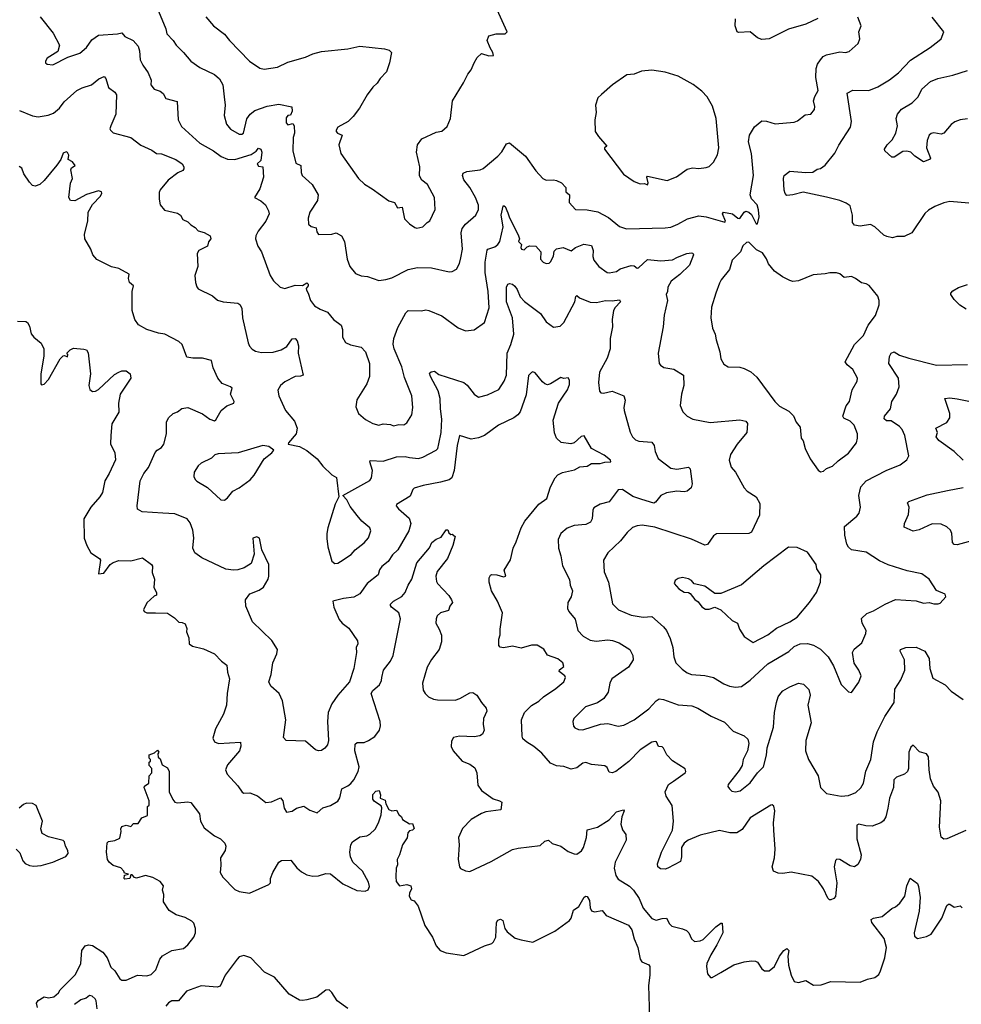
# Model space of a CAD drawing. Extents: x 1933546 to 2138868, y 524910 to 667279.
# Tile 107 of 256: x 2011979 to 2018393, y 554217 to 560928. Entities that reach past the tile are written whole.
import ezdxf

# ---------------------------------------------------------------- set-up
doc = ezdxf.new("R2010")
doc.units = 0

msp = doc.modelspace()

# ---------------------------------------------------------------- linework, layer by layer
at = {"layer": '0CON10XD'}
for points in [[(2012117.4, 560947.4), (2012205.8, 560835), (2012250, 560755), (2012238.8, 560711.2), (2012166.2, 560665), (2012153.8, 560645), (2012154.2, 560634.2), (2012165, 560623.8), (2012205, 560620), (2012307.5, 560672.5), (2012389.7, 560700.3), (2012435, 560738), (2012469.6, 560790.4), (2012515, 560822.9), (2012645, 560830.9), (2012675, 560838.1), (2012694, 560814), (2012750.8, 560785), (2012785, 560746.7), (2012795.8, 560715), (2012800, 560655), (2012816.8, 560616.8), (2012855, 560566.7), (2012874.4, 560515), (2012871.9, 560485), (2012894, 560455), (2012935, 560440), (2012956.7, 560425), (2012975, 560390), (2013050.5, 560370.5), (2013057.5, 560245), (2013080.9, 560200.9), (2013205, 560086.9), (2013299.2, 560035), (2013352, 559995), (2013395, 559977.8), (2013445, 559974.5), (2013555, 560010), (2013589.3, 560030.7), (2013605, 560051.2), (2013621.2, 560045), (2013629.4, 560025), (2013621.7, 559968.3), (2013596.2, 559945), (2013605, 559930), (2013636.2, 559925), (2013640.6, 559855), (2013615, 559776.2), (2013577.5, 559715), (2013622.3, 559692.3), (2013652.5, 559665), (2013674.3, 559624.3), (2013678.1, 559605), (2013655, 559553.8), (2013602.4, 559487.6), (2013588, 559455), (2013586, 559435), (2013602, 559385), (2013625.9, 559345.9), (2013684.2, 559185), (2013707.3, 559147.3), (2013753.3, 559105), (2013785, 559095.7), (2013855, 559118), (2013905, 559116.2), (2013935, 559133.8), (2013943.8, 559125), (2013943.8, 559115), (2013931.2, 559095), (2013932, 559085), (2013944.3, 559064.3), (2013959.2, 559015), (2013987.1, 558977.1), (2014026.7, 558955), (2014075, 558934), (2014116, 558885), (2014168, 558845), (2014177, 558817), (2014178.8, 558765), (2014198.3, 558728.3), (2014231.2, 558711.2), (2014305, 558696), (2014333.8, 558665), (2014361.2, 558585), (2014362.5, 558495), (2014344, 558445), (2014275, 558337.5), (2014269.3, 558289.3), (2014286.7, 558245), (2014335, 558204), (2014385, 558176), (2014425, 558164), (2014455, 558172.9), (2014505, 558170), (2014525, 558160), (2014561.2, 558168.8), (2014595, 558166), (2014615, 558180), (2014649.2, 558235), (2014656.9, 558285), (2014649.4, 558365), (2014599.1, 558489.1), (2014582.8, 558562.8), (2014528.9, 558685), (2014523.2, 558716.8), (2014526.7, 558755), (2014555, 558830), (2014609.8, 558930.2), (2014625, 558946.5), (2014715, 558943.2), (2014745, 558950), (2014765, 558945.7), (2014855, 558908.6), (2014965, 558828.8), (2015015, 558806.2), (2015075, 558813.8), (2015145, 558863.8), (2015176.4, 558963.6), (2015170.9, 559075), (2015150.6, 559205), (2015150, 559275), (2015162.4, 559357.6), (2015167.5, 559365), (2015215, 559379.4), (2015236.7, 559395), (2015249.1, 559415), (2015272.4, 559515), (2015259.5, 559595), (2015272.5, 559657.5), (2015275, 559661.2), (2015285, 559653.8), (2015305, 559612), (2015313.1, 559585), (2015377.8, 559455), (2015384, 559435), (2015377.5, 559415), (2015396.7, 559395), (2015392, 559375), (2015396.7, 559365), (2015415, 559360), (2015435, 559380), (2015455, 559386), (2015495, 559383.8), (2015528.8, 559345), (2015526.7, 559295), (2015544.2, 559274.2), (2015565, 559266.7), (2015585, 559267.5), (2015595, 559277.5), (2015614.1, 559315.9), (2015620.5, 559349.5), (2015634.6, 559365.4), (2015680, 559375), (2015735, 559353.5), (2015764.2, 559375), (2015821.5, 559398.5), (2015875, 559389.1), (2015885.8, 559355), (2015883.2, 559315), (2015889.3, 559289.3), (2015925, 559245.8), (2015981.2, 559205), (2015995, 559201.9), (2016045, 559212.5), (2016069.1, 559230.9), (2016145, 559253.4), (2016165, 559250.5), (2016185, 559234.4), (2016195, 559236.2), (2016255.5, 559294.5), (2016345.5, 559284.5), (2016425, 559290.6), (2016459.8, 559310.2), (2016523.3, 559333.3), (2016555, 559340), (2016565, 559336.2), (2016569.2, 559325), (2016540.6, 559255), (2016475, 559190.8), (2016415.8, 559145), (2016392.9, 559105), (2016392, 559075), (2016382.5, 559055), (2016391.9, 559015), (2016368.6, 558915), (2016362.5, 558835), (2016329.2, 558655), (2016336, 558585), (2016343, 558573), (2016367, 558557), (2016435.5, 558545.5), (2016500, 558505), (2016502.9, 558435), (2016487.1, 558375), (2016477.7, 558297.7), (2016496, 558255), (2016525.7, 558225.7), (2016564.5, 558204.5), (2016682.6, 558182.6), (2016885, 558200.6), (2016925, 558192.5), (2016935.6, 558175.6), (2016931.4, 558115), (2016867.1, 558035), (2016821.2, 557965), (2016812, 557925), (2016825, 557877.5), (2016855, 557843.3), (2016915, 557736.2), (2016933.8, 557715), (2016996.3, 557676.3), (2017020.5, 557630.5), (2017018, 557552), (2016964, 557435), (2016945, 557425.7), (2016725, 557424.2), (2016705, 557411.2), (2016665, 557352), (2016645, 557345.7), (2016555, 557388.5), (2016305, 557469.5), (2016218.3, 557481.7), (2016185, 557478.6), (2016153.4, 557466.6), (2016116.4, 557433.6), (2016072.5, 557375), (2015985, 557293.3), (2015956, 557245), (2015960, 557165), (2015990, 557095), (2016017.7, 556947.7), (2016056.8, 556906.8), (2016145, 556869.5), (2016225, 556855.6), (2016285, 556860), (2016365, 556789.4), (2016385.6, 556765), (2016409.3, 556709.3), (2016428.7, 556648.7), (2016434.3, 556585), (2016448, 556545), (2016490.9, 556500.9), (2016525, 556477.5), (2016555, 556465.7), (2016645, 556458.5), (2016705, 556445.7), (2016775, 556400.8), (2016815, 556385.8), (2016855, 556379.4), (2016895, 556382.5), (2016955, 556425.8), (2017075, 556537.1), (2017218.3, 556621.7), (2017255, 556655.5), (2017295, 556673.5), (2017345, 556675.5), (2017385.4, 556665.4), (2017435, 556637.1), (2017486.2, 556586.2), (2017522.9, 556525), (2017575, 556396.7), (2017625, 556346.7), (2017645, 556343.3), (2017695, 556412.5), (2017712, 556455), (2017695.8, 556495), (2017662.4, 556542.4), (2017651.5, 556615), (2017663.4, 556636.6), (2017715, 556680.8), (2017741.9, 556745), (2017744.4, 556765), (2017716.9, 556815), (2017713.5, 556846.5), (2017748.8, 556881.2), (2017795, 556898.9), (2017874.6, 556945.4), (2017945, 556975.8), (2018085, 556968), (2018135, 556951.2), (2018175, 556956.7), (2018205, 556947.5), (2018235, 556947.5), (2018248.3, 556951.7), (2018286.7, 556995), (2018283, 557013), (2018225, 557037.5), (2018174.2, 557114.2), (2018125, 557151.2), (2018025, 557172.5), (2017895, 557212.2), (2017835, 557240), (2017745, 557298.1), (2017645, 557315.7), (2017625, 557332.5), (2017612.7, 557352.7), (2017598.9, 557415), (2017597.4, 557472.6), (2017682, 557545), (2017697.5, 557565), (2017705.6, 557605), (2017695.5, 557685), (2017709.4, 557745), (2017745, 557785.6), (2017881.2, 557855)], [(2012924.2, 560985), (2012975.5, 560865.5), (2012982.1, 560832.1), (2013025, 560785.8), (2013045, 560753.3), (2013095.7, 560705), (2013145.4, 560645.4), (2013205, 560602.9), (2013305.4, 560555.4), (2013339.2, 560525), (2013361.9, 560485), (2013372.5, 560402.5), (2013378.6, 560345), (2013372.5, 560275), (2013387.5, 560215), (2013415, 560181.4), (2013475, 560147.1), (2013492.7, 560147.3), (2013504.4, 560155.6), (2013527, 560253), (2013548.6, 560285), (2013580.2, 560309.8), (2013665, 560339.2), (2013745, 560352), (2013833, 560333), (2013835.8, 560304.2), (2013823, 560277), (2013805, 560273.8), (2013795, 560260), (2013794, 560224), (2013805, 560210.8), (2013840, 560220), (2013849.2, 560205), (2013850.8, 560155), (2013842.9, 560125), (2013840, 560035), (2013860.9, 559950.9), (2013893, 559933), (2013896.4, 559886.4), (2013904, 559865), (2013971.2, 559805), (2014012.5, 559735), (2014007.5, 559695), (2013955.8, 559615), (2013944.1, 559574.1), (2013946.7, 559535), (2013965, 559519.2), (2013998.6, 559508.6), (2014002.3, 559482.3)], [(2013247.9, 560947.9), (2013298.8, 560885), (2013375, 560830), (2013408.8, 560785), (2013544.6, 560644.6), (2013615, 560596.9), (2013645, 560591.1), (2013735, 560603.3), (2013805, 560638), (2013925, 560672.2), (2013976.7, 560695), (2014035, 560711.1), (2014215, 560730), (2014295, 560746.7), (2014465, 560729.2), (2014495, 560720), (2014511.2, 560705), (2014497, 560633), (2014476.6, 560573.4), (2014433.3, 560526.7), (2014414, 560495), (2014385, 560468.8), (2014345.8, 560415), (2014294.5, 560325.5), (2014251.3, 560268.7), (2014216.2, 560235), (2014146.2, 560195), (2014134, 560175), (2014134, 560165), (2014143.3, 560155), (2014175, 560140), (2014152.9, 560075), (2014167.5, 560015), (2014286, 559845), (2014326.9, 559806.9), (2014380, 559775), (2014493.4, 559693.4), (2014532.9, 559682.9), (2014552.5, 559645), (2014585, 559650), (2014601.2, 559571.2), (2014635, 559536.2), (2014671.7, 559511.7), (2014685, 559506.2), (2014725, 559516), (2014754.4, 559545.6), (2014773.8, 559556.2), (2014808, 559635), (2014803.8, 559715), (2014756, 559805), (2014718.8, 559835), (2014703, 559863), (2014703.8, 559925), (2014681.2, 560025), (2014688.8, 560075), (2014717.5, 560115), (2014815, 560161.2), (2014855, 560167.5), (2014890.7, 560199.3), (2014913.8, 560255), (2014927.5, 560375), (2015002.7, 560497.3), (2015032.6, 560557.4), (2015055, 560586.7), (2015075.6, 560634.4), (2015095, 560670), (2015125, 560698), (2015175, 560682.5), (2015206.2, 560683.8), (2015202, 560705), (2015182.9, 560735), (2015163.8, 560785), (2015175, 560817.5), (2015225, 560832.5), (2015285, 560832.5), (2015300, 560845), (2015231.2, 560995)], [(2014002.3, 559482.3), (2014015, 559463.8), (2014105, 559465.7), (2014135, 559474.3), (2014172, 559455), (2014191.9, 559415), (2014210, 559295), (2014227.5, 559245), (2014267, 559197), (2014305, 559182.5), (2014347, 559177), (2014425, 559151.2), (2014473.8, 559156.2), (2014515, 559169.2), (2014624.5, 559225.5), (2014688.7, 559238.7), (2014785, 559235.6), (2014905, 559210), (2014925, 559211.2), (2014955, 559226.7), (2014974.4, 559265.6), (2014984.4, 559305), (2014995.5, 559365), (2014985.5, 559475), (2014993.3, 559505), (2015014.6, 559535.4), (2015086, 559595), (2015104.2, 559635), (2015104.3, 559664.3), (2015084.4, 559715), (2015045, 559784.2), (2015005, 559836.7), (2014994.3, 559865), (2014999.2, 559880.8), (2015025.7, 559894.3), (2015115, 559905.6), (2015135, 559914.4), (2015235, 559997.5), (2015262.6, 560027.4), (2015295, 560081.2), (2015315, 560088.8), (2015425, 559996.7), (2015495, 559897.5), (2015542.5, 559845), (2015565, 559833.3), (2015615, 559837.5), (2015635, 559832.5), (2015670, 559815), (2015700, 559785), (2015700, 559755), (2015723.3, 559733.3), (2015722.3, 559682.3), (2015765, 559633.8), (2015845, 559632.9), (2015918.2, 559618.2), (2015990.7, 559580.7), (2016065, 559517.5), (2016113.1, 559503.1), (2016375, 559509.4), (2016415, 559514.4), (2016461.2, 559535), (2016528.3, 559571.7), (2016605, 559591.1), (2016655, 559583.8), (2016781.7, 559548.3), (2016786.7, 559555), (2016766.7, 559605), (2016774, 559616), (2016835, 559604.2), (2016870, 559575), (2016885, 559572), (2016913.9, 559616.1), (2016925, 559622.5), (2016945, 559616.7), (2016965, 559600), (2016995, 559536.7), (2017005, 559537.5), (2017015.7, 559584.3), (2017012.7, 559632.7), (2017002, 559665), (2016965, 559706.2), (2016955.6, 559735), (2016978.6, 559865), (2016963.6, 560015), (2016943.8, 560095), (2016949.2, 560140.8), (2016983.4, 560196.6), (2017035, 560237.5), (2017065, 560237.1), (2017125, 560218), (2017255, 560229.4), (2017277.5, 560237.5), (2017330.5, 560279.5), (2017367.1, 560282.9), (2017392, 560315), (2017395.9, 560335.9), (2017386, 560375), (2017394.4, 560405), (2017417.3, 560445), (2017401.1, 560535), (2017405.5, 560595), (2017414.5, 560625.5), (2017432.9, 560655), (2017452.6, 560677.4), (2017475, 560687.5), (2017565, 560709.2), (2017605, 560704.3), (2017629.1, 560710.9), (2017690, 560765), (2017701.7, 560798.3), (2017696.2, 560845), (2017710.6, 560885), (2017688.8, 560945)], [(2018445, 559677.1), (2018315, 559688.1), (2018275, 559679.4), (2018213.8, 559655), (2018170.2, 559629.8), (2018143.6, 559606.4), (2018055, 559476.2), (2018005, 559450), (2017955, 559450), (2017925, 559442), (2017885, 559449.5), (2017865, 559459.1), (2017805, 559515.7), (2017775, 559533.1), (2017705, 559520), (2017665, 559527.1), (2017652.1, 559545), (2017651.1, 559595), (2017635, 559660), (2017608.3, 559678.3), (2017565, 559695.6), (2017475, 559717.9), (2017315, 559752), (2017245, 559733.1), (2017205, 559730), (2017193.1, 559743.1), (2017187.1, 559765), (2017182.5, 559845), (2017186.7, 559865), (2017224.2, 559895.8), (2017335, 559886.7), (2017381.1, 559888.9), (2017410.6, 559909.4), (2017435, 559912.9), (2017465, 559935.7), (2017532.6, 560017.4), (2017558, 560072), (2017637.5, 560195), (2017644.2, 560235), (2017615, 560426.2), (2017655, 560446.9), (2017762.5, 560445), (2017825, 560470.6), (2017905, 560517.5), (2017965, 560565.7), (2018046.9, 560653.1), (2018181.7, 560738.3), (2018243.3, 560785), (2018255, 560797.5), (2018273.3, 560845), (2018195, 560946.2)], [(2017415, 560936.7), (2017335, 560897.5), (2017216.1, 560863.9), (2017085, 560797.5), (2017035, 560792.5), (2017004.3, 560804.3), (2016955, 560844), (2016875, 560841.2), (2016866.1, 560846.1), (2016852.9, 560885), (2016854.1, 560934.1)], [(2011978.3, 560308.3), (2012065, 560272.5), (2012104.1, 560265.9), (2012172.7, 560277.3), (2012208.7, 560291.3), (2012249.2, 560325), (2012280.9, 560369.1), (2012367.5, 560445), (2012405, 560464.5), (2012468.8, 560485), (2012518, 560525), (2012555, 560540), (2012566.4, 560526.4), (2012583.8, 560465), (2012626.7, 560435), (2012638, 560415), (2012633.8, 560285), (2012598.8, 560205), (2012593.8, 560185), (2012597.5, 560175), (2012616.2, 560156.2), (2012735, 560124.3), (2012805, 560072.9), (2012879.6, 560039.6), (2012911.2, 560015), (2012945, 560013.3), (2013043.3, 559975), (2013085, 559944.4), (2013097.3, 559925), (2013097.6, 559912.4), (2013089.4, 559900.6), (2013055.5, 559884.5), (2012991.2, 559835), (2012935, 559767.5), (2012929.3, 559750.7), (2012928.8, 559705), (2012936.1, 559666.1), (2012965, 559630), (2013055, 559610), (2013073.3, 559595), (2013090, 559565), (2013125, 559550.8), (2013145, 559529.2), (2013175, 559512), (2013195, 559488.8), (2013235, 559478.6), (2013277.5, 559455), (2013281.2, 559435), (2013266.1, 559413.9), (2013258.8, 559385), (2013200, 559355), (2013187.5, 559335), (2013192, 559245), (2013171.1, 559185), (2013176, 559136), (2013186.1, 559106.1), (2013193.9, 559093.9), (2013292, 559045), (2013325.7, 559015.7), (2013365, 559005.8), (2013465, 558995.8), (2013477.4, 558987.4), (2013491.7, 558961.7), (2013495.8, 558895), (2013535.8, 558725), (2013543.4, 558703.4), (2013561.7, 558681.7), (2013585, 558668.6), (2013625, 558659.4), (2013705, 558661.1), (2013761.1, 558678.9), (2013798.7, 558701.3), (2013835, 558753.8), (2013855, 558754), (2013869.3, 558739.3), (2013878.1, 558705), (2013876.2, 558655), (2013908.8, 558505), (2013892.5, 558497.5), (2013854.5, 558495.5), (2013785, 558459.2), (2013754.5, 558435.5), (2013737.7, 558402.3), (2013744.5, 558364.5), (2013788.6, 558265), (2013851.7, 558191.7), (2013870, 558145), (2013862, 558105), (2013810, 558045), (2013807.5, 558035), (2013885, 558019.2), (2013935, 557990.8), (2014005.4, 557935.4), (2014044.5, 557884.5), (2014105, 557826.2), (2014137.8, 557807.8), (2014153, 557677), (2014128.9, 557625), (2014078.6, 557465), (2014070, 557425), (2014070.9, 557390.9), (2014077.5, 557335), (2014105, 557237.5), (2014125, 557221.2), (2014145, 557224), (2014165, 557236), (2014237, 557283), (2014265, 557314.2), (2014325, 557362.5), (2014354.5, 557395.5), (2014370, 557445), (2014364, 557465), (2014309.6, 557509.6), (2014277.7, 557547.7), (2014230.5, 557610.5), (2014208, 557655), (2014180, 557685), (2014363.7, 557786.3), (2014374.5, 557805.5), (2014381.4, 557855), (2014363.1, 557915), (2014367.3, 557922.7), (2014455, 557919.6), (2014545, 557948.8), (2014605, 557951.2), (2014634.7, 557944.7), (2014695, 557936.5), (2014724.6, 557945.4), (2014816.9, 557993.1), (2014826.2, 558005), (2014835, 558036.7), (2014850.7, 558115), (2014854.6, 558205), (2014844.6, 558275), (2014843.2, 558345), (2014828.8, 558398.8), (2014777.1, 558495), (2014771.2, 558518.8), (2014781.7, 558528.3), (2014805, 558532.5), (2014835, 558509.2), (2015005, 558455.4), (2015028.1, 558438.1), (2015074.6, 558374.6), (2015105, 558355.8), (2015165, 558370), (2015241.9, 558408.1), (2015280, 558465), (2015294.4, 558505), (2015298.7, 558655), (2015325, 558714.2), (2015344, 558785), (2015335.3, 558895.3), (2015295.3, 559005), (2015294.5, 559104.5), (2015305, 559126.2), (2015315, 559130), (2015335, 559124.3), (2015351.1, 559111.1), (2015368.3, 559088.3), (2015388.9, 559038.9), (2015416.7, 559006.7), (2015525.7, 558925), (2015565, 558868), (2015615, 558832.5), (2015660.3, 558839.7), (2015685, 558864), (2015760.8, 559005), (2015768.3, 559041.7), (2015775, 559047.5), (2015793.2, 559033.2), (2015865, 559001.9), (2015908.7, 559001.3), (2015970, 559015), (2016015, 559011.1), (2016065, 559019.2), (2016072.5, 559005), (2016034.7, 558965.3), (2016023.3, 558945), (2016014.6, 558885.4), (2016017.8, 558835), (2016001.1, 558755), (2016000.5, 558685), (2015979.6, 558620.4), (2015928.9, 558525), (2015921.4, 558455), (2015928.8, 558395), (2015937.5, 558385), (2015955, 558382), (2016015, 558397.1), (2016094, 558364), (2016102.5, 558335), (2016094.3, 558285.7), (2016097.1, 558265), (2016136.8, 558116.8), (2016154, 558085), (2016174.4, 558064.4), (2016195.6, 558055.6), (2016285, 558048), (2016300.8, 558025), (2016308.6, 557985), (2016328.3, 557938.3), (2016415, 557872), (2016455, 557864.3), (2016535, 557879.2), (2016547, 557867), (2016559.2, 557765), (2016552.3, 557737.7), (2016526.2, 557715), (2016505, 557710), (2016455, 557714.6), (2016385, 557703.6), (2016347.1, 557685), (2016310.7, 557639.3), (2016297.5, 557632.5), (2016217.9, 557657.9), (2016155, 557677.3), (2016085, 557725.8), (2016055.8, 557724.2), (2015995, 557642.2), (2015933.3, 557625), (2015889.2, 557600.8), (2015882, 557585), (2015878.6, 557525), (2015867, 557503), (2015835, 557487.5), (2015755, 557480.5), (2015707.2, 557462.8), (2015665, 557426), (2015647.1, 557385), (2015648.6, 557325), (2015664.3, 557274.3), (2015675.8, 557205), (2015723.2, 557113.2), (2015729.2, 557075), (2015745.7, 557035), (2015736.5, 556995), (2015711.9, 556955), (2015710, 556915), (2015718.8, 556895), (2015762.6, 556842.6), (2015780.8, 556765), (2015816.6, 556726.6), (2015865, 556699.4), (2015905, 556693.3), (2015985, 556701.1), (2016017.3, 556697.3), (2016061.5, 556681.5), (2016136, 556636), (2016156, 556595), (2016157.5, 556565), (2016125, 556514.2), (2016012.9, 556435), (2015998.6, 556405), (2015988.1, 556345), (2015958, 556302), (2015915, 556272.9), (2015833.8, 556245), (2015754.6, 556165.4), (2015747.1, 556145), (2015752.5, 556112.5), (2015761.2, 556101.2), (2015785, 556089.2), (2015815, 556087.5), (2015935, 556125.7), (2015985, 556132.2), (2016055, 556112.9), (2016095, 556120), (2016165, 556155.8), (2016265, 556231.8), (2016314, 556286), (2016335, 556299.5), (2016365, 556295.6), (2016465, 556258.9), (2016557.7, 556252.3)], [(2016255, 559802.5), (2016260, 559815), (2016250, 559855), (2016255, 559862.5), (2016388.5, 559831.5), (2016453.2, 559856.8), (2016525, 559909.2), (2016561.7, 559918.3), (2016605, 559914.3), (2016655, 559920.8), (2016675, 559928), (2016705, 559956.2), (2016733, 560007), (2016741.4, 560055), (2016722.9, 560255), (2016697.9, 560337.9), (2016661.2, 560401.2), (2016625, 560440), (2016565.5, 560485.5), (2016465, 560542), (2016375, 560569.2), (2016285, 560583.3), (2016215, 560576.7), (2016165, 560557.5), (2016115, 560552.5), (2016016.7, 560485), (2015942.2, 560417.8), (2015916.2, 560395), (2015901.2, 560345), (2015905.8, 560295), (2015897.5, 560245), (2015900, 560165), (2015920.9, 560130.9), (2015977.5, 560065), (2015962.5, 560055), (2015963.3, 560045), (2016092, 559875), (2016165, 559826), (2016205, 559810), (2016235, 559811.2), (2016255, 559802.5)], [(2018435, 560252), (2018385, 560245.8), (2018348.7, 560231.3), (2018325, 560214.2), (2018275, 560154), (2018255, 560147.5), (2018205, 560156.2), (2018188, 560152), (2018175, 560140), (2018160, 560105), (2018156, 560055), (2018182.5, 559985), (2018176.1, 559973.9), (2018135, 559960), (2018077, 559997), (2018050, 560025), (2018022.7, 560032.7), (2017995, 560029.2), (2017935, 559992), (2017920.7, 559990.7), (2017873.3, 560035), (2017870, 560045), (2017888, 560075), (2017921.7, 560108.3), (2017946.6, 560153.4), (2017958.6, 560205), (2017948.8, 560255), (2017958, 560285), (2017985, 560317.5), (2018058.3, 560361.7), (2018098.6, 560401.4), (2018124.3, 560455), (2018183.1, 560506.9), (2018232.3, 560527.7), (2018335, 560550.4), (2018435, 560582.5)], [(2015361.5, 557368.5), (2015394.5, 557465), (2015420.6, 557509.4), (2015515, 557625.7), (2015568.8, 557665), (2015594.3, 557745), (2015627.1, 557805), (2015645, 557825.8), (2015677.4, 557842.6), (2015759.1, 557860.9), (2015795, 557880.6), (2015845, 557885.6), (2015875, 557902.1), (2015933, 557903), (2015965, 557913.1), (2016006.7, 557915), (2016003.3, 557925), (2015960.7, 557960.7), (2015874.2, 558005), (2015825, 558091.2), (2015803.8, 558086.2), (2015755.4, 558044.6), (2015733.6, 558036.4), (2015667.3, 558047.3), (2015635.7, 558075), (2015622, 558112), (2015612, 558198), (2015649.4, 558315), (2015682, 558362), (2015710.6, 558405), (2015725, 558442.5), (2015725, 558470), (2015715, 558487.5), (2015685, 558483.3), (2015665, 558490), (2015595, 558446), (2015575, 558440), (2015555, 558446), (2015539.1, 558459.1), (2015490.3, 558520.3), (2015475, 558528.8), (2015465, 558524), (2015445, 558502.5), (2015429.5, 558370.5), (2015387.1, 558255), (2015372.2, 558235), (2015344.7, 558215.3), (2015241.4, 558165), (2015146.2, 558093.8), (2015105, 558077.1), (2015055, 558068), (2014975, 558094), (2014958.7, 558025), (2014939.2, 557855), (2014922, 557805), (2014905, 557792.9), (2014845, 557775.5), (2014727.1, 557752.9), (2014666.2, 557735), (2014656, 557725), (2014638.7, 557681.3), (2014546.1, 557623.9), (2014543.8, 557615), (2014559.2, 557595), (2014631.4, 557531.4), (2014644.3, 557495), (2014630, 557445), (2014554.7, 557315.3), (2014518.8, 557281.2), (2014490, 557235), (2014445, 557201.4), (2014430.6, 557179.4), (2014421.2, 557145), (2014345.4, 557084.6), (2014295, 557014.4), (2014255, 556991.5), (2014185, 556982.7), (2014112.5, 556965), (2014118.8, 556925), (2014155, 556839.2), (2014175, 556814.4), (2014221.1, 556781.1), (2014280, 556695), (2014282.5, 556675), (2014271.7, 556648.3), (2014272.5, 556615), (2014255.7, 556505.7), (2014226.4, 556415), (2014146.7, 556325), (2014105.4, 556264.6), (2014080, 556205), (2014076.4, 556143.6), (2014083.6, 556015), (2014075.3, 555984.7), (2014058, 555962), (2014035, 555947.1), (2014015, 555944.2), (2013995, 555952.5), (2013925, 556010.5), (2013794.1, 556014.1), (2013775.9, 556035.9), (2013791.1, 556155), (2013768.9, 556285), (2013745.4, 556335.4), (2013690, 556385), (2013675.8, 556415), (2013691.4, 556465), (2013703.5, 556545), (2013729.5, 556605), (2013734.4, 556635), (2013696.5, 556696.5), (2013565, 556823.1), (2013520.4, 556930.4), (2013518.1, 556975), (2013547.5, 557015), (2013610.2, 557039.8), (2013639.8, 557060.2), (2013671.9, 557115), (2013675.6, 557135), (2013676.1, 557213.9), (2013628, 557315), (2013612.5, 557395), (2013595, 557403.3), (2013567.5, 557395), (2013575.8, 557285), (2013555, 557222.5), (2013507.9, 557192.1), (2013465, 557178.1), (2013435, 557175.5), (2013383.9, 557183.9), (2013220.5, 557260.5), (2013172.9, 557295), (2013158.1, 557325), (2013165.5, 557395.5), (2013159.1, 557449.1), (2013139.7, 557499.7), (2013120, 557525), (2013035, 557560.6), (2012954.3, 557565.7), (2012814.3, 557574.3), (2012781.2, 557591.2), (2012778.8, 557615), (2012799.2, 557785), (2012824.3, 557835), (2012856, 557875), (2012901.3, 557978.7), (2012915.5, 557994.5), (2012945, 558011.9), (2012961.1, 558035), (2012979.2, 558105), (2012979.2, 558185), (2012992, 558215), (2013025, 558244), (2013053.3, 558255), (2013082.9, 558277.1), (2013124.1, 558284.1), (2013225, 558242), (2013275, 558206), (2013305, 558193.8), (2013315, 558200), (2013351.2, 558265), (2013388.8, 558295), (2013436.7, 558315), (2013440, 558325), (2013414.4, 558375), (2013426.1, 558416.1), (2013415, 558426.2), (2013357.7, 558447.7), (2013328.8, 558485), (2013296.1, 558556.1), (2013285.9, 558605.9), (2013225, 558620), (2013158.8, 558621.2), (2013117, 558627), (2013086.2, 558715), (2013062.5, 558735), (2012966.7, 558785), (2012925, 558791.4), (2012845, 558815.8), (2012788.8, 558848.8), (2012764, 558885), (2012745.8, 558945), (2012744, 559075), (2012753.3, 559115), (2012727.5, 559137.5), (2012721.2, 559165), (2012723.6, 559193.6), (2012655, 559231.2), (2012604.1, 559244.1), (2012503.9, 559293.9), (2012476.7, 559325), (2012463.8, 559365), (2012423.3, 559435), (2012420, 559465), (2012443.3, 559555), (2012444.2, 559615), (2012475, 559668), (2012530, 559725), (2012538, 559745), (2012535.7, 559755.7), (2012515, 559761.4), (2012435, 559737.5), (2012355, 559693.3), (2012324.5, 559694.5), (2012313.2, 559716.8), (2012325.6, 559814.4), (2012337.5, 559845), (2012326.9, 559905), (2012332.3, 559917.7), (2012356, 559935), (2012339.1, 559959.1), (2012310, 559975), (2012313.8, 560005), (2012305, 560022.5), (2012295, 560027.5), (2012275, 560018.8), (2012258.6, 559975), (2012232.7, 559937.3), (2012145, 559831.4), (2012115, 559804.3), (2012085, 559792.5), (2012065, 559798), (2012045, 559820), (2012006.3, 559876.3), (2011992.5, 559915), (2011975, 559928.1)], [(2017435, 557846.7), (2017455, 557850), (2017475, 557868.8), (2017515.6, 557884.4), (2017555, 557922), (2017625, 557974.2), (2017679.2, 558045), (2017687.1, 558075), (2017686.7, 558105), (2017664.4, 558164.4), (2017635, 558191.2), (2017592.7, 558212.7), (2017586.2, 558225), (2017608, 558295), (2017631.4, 558325), (2017650, 558405), (2017683.8, 558465), (2017686, 558485), (2017655, 558543.8), (2017616, 558575), (2017602.5, 558595), (2017666, 558715), (2017726.2, 558775), (2017758.8, 558845), (2017808.3, 558911.7), (2017833.3, 558985), (2017833, 559013), (2017823.6, 559043.6), (2017766.1, 559116.1), (2017745, 559127.5), (2017713.3, 559133.3), (2017672.5, 559165), (2017645, 559176.7), (2017595, 559171.2), (2017565, 559196.7), (2017543.6, 559203.6), (2017496.4, 559203.6), (2017466.7, 559196.7), (2017385, 559188.6), (2017285, 559147.5), (2017245.9, 559144.1), (2017225, 559149.2), (2017175, 559174.3), (2017120.8, 559215), (2017079.2, 559265), (2017065, 559298.8), (2017038.3, 559338.3), (2016998.9, 559358.9), (2016945, 559410.8), (2016930, 559410), (2016904.2, 559385.8), (2016890, 559345), (2016831.3, 559288.7), (2016814.2, 559225), (2016757.5, 559155), (2016746.9, 559133.1), (2016720, 559065), (2016692.1, 558967.9), (2016687.5, 558895), (2016698, 558825), (2016716.2, 558785), (2016722.5, 558745), (2016748.6, 558665), (2016755.9, 558615.9), (2016775, 558580), (2016805, 558561.2), (2016885, 558559.2), (2016915, 558550.8), (2016958.7, 558528.7), (2017000.9, 558490.9), (2017122, 558325), (2017155, 558294), (2017219.1, 558259.1), (2017249.1, 558229.1), (2017267.5, 558185), (2017295, 558150), (2017302.5, 558075), (2017315, 558057.5), (2017330, 558005), (2017364.1, 557934.1), (2017418.3, 557858.3), (2017435, 557846.7)], [(2018425.6, 558955), (2018382.1, 558982.1), (2018345, 559020), (2018322, 559055), (2018322, 559065), (2018335, 559080), (2018375, 559103.3), (2018436.4, 559123.6)], [(2011965, 558873.8), (2012021.7, 558871.7), (2012033, 558863), (2012045, 558840), (2012056.1, 558786.1), (2012075, 558763.3), (2012125, 558722.5), (2012143.8, 558685), (2012144, 558635), (2012124, 558515), (2012123.6, 558446.4), (2012128.3, 558438.3), (2012145, 558443.3), (2012174.1, 558475.9), (2012255, 558616.7), (2012275, 558637.5), (2012285, 558640), (2012305, 558630), (2012306.4, 558646.4), (2012300, 558655), (2012322.7, 558677.3), (2012345, 558688.8), (2012415, 558683.3), (2012435, 558676.7), (2012445, 558657.5), (2012460.6, 558515), (2012448.9, 558435), (2012456.9, 558406.9), (2012474.5, 558394.5), (2012495, 558395.8), (2012515, 558407.5), (2012625, 558509.2), (2012653.3, 558525), (2012675, 558534.2), (2012705, 558535.8), (2012732.5, 558515), (2012736, 558485), (2012663.3, 558375), (2012651.1, 558315), (2012655, 558252.5), (2012606.6, 558173.4), (2012600.6, 558095), (2012597.6, 558037.6), (2012627.5, 557975), (2012631.1, 557928.9), (2012589.1, 557835), (2012559.5, 557785), (2012543.6, 557706.4), (2012524.2, 557675), (2012462.9, 557605), (2012415.7, 557525), (2012418, 557395), (2012436.2, 557345), (2012464, 557295), (2012523.3, 557255), (2012528.8, 557245), (2012515, 557150), (2012552.5, 557155), (2012596.2, 557215), (2012615, 557229.2), (2012655, 557242.2), (2012735, 557239.1), (2012815, 557260), (2012876.7, 557215), (2012883.6, 557203.6), (2012880.7, 557160.7), (2012896.7, 557115), (2012893, 557057), (2012910, 557025), (2012910, 557005), (2012895, 557000), (2012845, 556953.3), (2012823.3, 556905), (2012827.5, 556895), (2012845, 556886.2), (2012905, 556886.2), (2012985, 556883.3), (2013032.3, 556852.3), (2013062, 556822), (2013085, 556820), (2013105, 556810), (2013118.3, 556778.3), (2013116, 556755), (2013130, 556715), (2013134, 556674), (2013155, 556658.8), (2013230.5, 556640.5), (2013305, 556606.2), (2013353.8, 556555), (2013389.2, 556529.2), (2013395, 556480), (2013409.2, 556435), (2013392.9, 556335), (2013388.1, 556255), (2013366.3, 556193.7), (2013312.9, 556095), (2013295, 556030), (2013305, 556006.7), (2013334.1, 555994.1), (2013483.3, 556003.3), (2013486, 555976), (2013475.8, 555945), (2013395, 555850), (2013381.2, 555815), (2013392, 555785), (2013465, 555706.2), (2013495, 555663.3), (2013506.1, 555656.1), (2013547.7, 555657.7)], [(2017881.2, 557855), (2017976.7, 557895), (2018022.7, 557927.3), (2018036.2, 557955), (2018008.9, 558095), (2017990.6, 558135), (2017972.5, 558155), (2017915, 558193.5), (2017883.4, 558193.4), (2017867.9, 558207.9), (2017870, 558225), (2017910.8, 558275), (2017920.6, 558325), (2017952.2, 558375), (2017970.6, 558425), (2017964.4, 558485), (2017899.4, 558585), (2017905, 558633.3), (2017915, 558655.6), (2017935, 558663.1), (2017972.5, 558642.5), (2018035, 558621.5), (2018225, 558574.2), (2018435, 558576.9)], [(2018406.9, 557925), (2018345, 557984.4), (2018239.8, 558059.8), (2018221.2, 558085), (2018231.4, 558115), (2018220, 558145), (2018295, 558182), (2018315.8, 558215), (2018314.3, 558245), (2018281.2, 558345), (2018315, 558350.6), (2018365.6, 558344.4), (2018605, 558295.7)], [(2013375, 557654), (2013395, 557668.8), (2013430, 557715), (2013475, 557737.5), (2013548.1, 557791.9), (2013576.3, 557823.7), (2013644.6, 557935.4), (2013696.2, 557975), (2013710, 557995), (2013675, 558019.2), (2013635, 558025.6), (2013467.5, 557975), (2013330.8, 557969.2), (2013308.9, 557961.1), (2013285, 557939.2), (2013216.2, 557905), (2013193.7, 557886.3), (2013168, 557845), (2013164, 557815), (2013173.3, 557795), (2013185, 557782), (2013259.3, 557739.3), (2013350, 557655), (2013375, 557654)], [(2018465, 557375.4), (2018365, 557349.4), (2018345, 557350), (2018332.9, 557365), (2018327.5, 557425), (2018318.8, 557448.8), (2018295, 557472.5), (2018255, 557488.8), (2018195, 557491.1), (2018105, 557451.4), (2018065, 557442.5), (2018005, 557470), (2018005.8, 557495), (2018034, 557555), (2018037.5, 557605), (2018026.2, 557635), (2018035.7, 557644.3), (2018160.6, 557689.4), (2018298.6, 557718.6), (2018405, 557740.6)], [(2013547.7, 555657.7), (2013598.7, 555638.7), (2013655, 555592), (2013695, 555597.5), (2013755, 555623.8), (2013771.2, 555605), (2013780, 555555), (2013797, 555527), (2013835, 555533.3), (2013865, 555553.3), (2013915, 555566.7), (2013955, 555540), (2014005, 555522.5), (2014045, 555555.8), (2014095, 555571.4), (2014145, 555602), (2014160, 555625), (2014172.5, 555685), (2014215, 555705.8), (2014235, 555722.5), (2014255, 555747.5), (2014285.5, 555805), (2014291.5, 555835), (2014261.1, 555945), (2014265, 555990), (2014277.7, 556002.3), (2014325, 556002.5), (2014355, 556016), (2014397.4, 556042.6), (2014430.8, 556085), (2014437.1, 556115), (2014434.3, 556144.3), (2014373.1, 556335), (2014384.6, 556355.4), (2014429.4, 556395), (2014443.3, 556425), (2014445.5, 556445), (2014458.2, 556495), (2014504.3, 556555.7), (2014523.8, 556595), (2014572.2, 556845), (2014561.9, 556885), (2014511.2, 556925), (2014503.8, 556935), (2014505.8, 556945), (2014525.8, 556965), (2014582.4, 556997.6), (2014605.4, 557024.6), (2014624.4, 557075), (2014650.8, 557115), (2014683.5, 557225), (2014770.7, 557329.3), (2014787.5, 557365), (2014815, 557388), (2014850, 557400), (2014885, 557450), (2014895, 557450), (2014901.7, 557431.7), (2014915, 557420), (2014925, 557422.5), (2014946.2, 557406.2), (2014930, 557345), (2014893.3, 557255), (2014822.8, 557167.2), (2014814.4, 557135), (2014818.6, 557098.6), (2014825.7, 557085.7), (2014903.1, 557003.1), (2014921.1, 556975), (2014926.2, 556955), (2014908.2, 556931.8), (2014898.9, 556901.1), (2014845, 556885.7), (2014822.5, 556865), (2014815.7, 556845), (2014813.3, 556815), (2014836.7, 556775), (2014852.2, 556732.2), (2014852.4, 556687.6), (2014837.3, 556635), (2014783.7, 556566.3), (2014754.1, 556515.9), (2014721.8, 556405), (2014727.6, 556357.6), (2014740, 556335), (2014763, 556313), (2014797.6, 556297.6), (2014825, 556293.3), (2014945, 556291.2), (2014978.1, 556301.9), (2015045, 556339.4), (2015065, 556342.9), (2015093.8, 556325), (2015124.2, 556274.2), (2015156.7, 556235), (2015162, 556215), (2015138.8, 556165), (2015136, 556125), (2015143.8, 556085), (2015131.2, 556058.8), (2015112.9, 556047.1), (2015075, 556040), (2014975.7, 556045.7), (2014935, 556035.7), (2014919.3, 556010.7), (2014917.5, 555975), (2014932.5, 555945), (2014992.9, 555875), (2015045, 555854.4), (2015078.9, 555828.9), (2015092.2, 555795), (2015100.3, 555710.3), (2015123.8, 555675), (2015205, 555617.5), (2015247.5, 555605), (2015263.8, 555593.8), (2015257, 555543), (2015155, 555528.5), (2015125, 555517.8), (2015053.7, 555476.3), (2014994.3, 555415), (2014968.1, 555355), (2014973.1, 555305), (2014965.7, 555205), (2014974.3, 555155), (2014982.7, 555142.7), (2015015, 555126), (2015045, 555122), (2015189.9, 555190.1), (2015335, 555271.5), (2015375, 555281.9), (2015525, 555298.8), (2015555, 555328.8), (2015580, 555335), (2015605, 555314.3), (2015664.5, 555294.5), (2015715, 555258), (2015755, 555242), (2015775, 555240.8), (2015805, 555262.9), (2015819.1, 555285), (2015840.8, 555355), (2015845, 555406.2), (2015915.4, 555424.6), (2015995, 555474.4), (2016045, 555530), (2016093, 555543), (2016096.2, 555535), (2016080, 555495), (2016074.6, 555444.6), (2016085, 555406.7), (2016108, 555375), (2016110, 555335), (2016035.5, 555185), (2016029.5, 555145), (2016038.9, 555095), (2016055, 555069.4), (2016133, 555023), (2016160, 554995), (2016197.7, 554937.7), (2016225, 554872.5), (2016285, 554802.5), (2016315, 554790.6), (2016355, 554802.5), (2016385, 554804), (2016405.6, 554765.6), (2016420.9, 554750.9), (2016495, 554732.5), (2016520.3, 554720.3), (2016536.2, 554705), (2016555, 554662.5), (2016576.4, 554646.4), (2016615, 554650), (2016635, 554658.8), (2016720, 554745), (2016755, 554770), (2016765, 554770), (2016768, 554705), (2016727.7, 554622.3), (2016686.2, 554555), (2016660.6, 554495), (2016657.5, 554475), (2016664.4, 554424.4), (2016685, 554400), (2016695, 554400), (2016755, 554432.9), (2016843.1, 554486.9), (2016915, 554507.3), (2016965, 554513.3), (2016991.9, 554511.9), (2017004.5, 554504.5), (2017035, 554460), (2017052.5, 554445), (2017085, 554446), (2017120, 554475), (2017154.7, 554545.3), (2017185, 554584), (2017205, 554598), (2017217.1, 554585), (2017210.6, 554545), (2017215.6, 554485), (2017233.1, 554415), (2017255, 554373.8), (2017285, 554366.2), (2017335, 554380), (2017387, 554347), (2017439.3, 554350.7), (2017505, 554373.3), (2017705, 554367.8), (2017755, 554388.1), (2017805, 554400), (2017830.3, 554419.7), (2017842.2, 554445), (2017872.1, 554535), (2017883.8, 554605), (2017867.9, 554665), (2017783.3, 554775), (2017779.2, 554795), (2017795.5, 554804.5), (2017855, 554816), (2017920, 554870), (2017945, 554880.8), (2017975, 554905.7), (2018009.4, 554955), (2018021.4, 555025), (2018045, 555077.5), (2018095, 555040), (2018101.2, 555021.2), (2018112.9, 554945), (2018105, 554852.5), (2018071.4, 554705), (2018075, 554682.5), (2018095, 554666.7), (2018155, 554680), (2018188.8, 554695), (2018261.4, 554805), (2018295, 554890), (2018305, 554900), (2018315, 554900), (2018345, 554880), (2018385, 554887.5), (2018400, 554875)], [(2018425, 555402.9), (2018295, 555346), (2018273.6, 555343.6), (2018256.4, 555356.4), (2018245.7, 555425), (2018252.9, 555605), (2018235, 555663.3), (2018203.6, 555703.6), (2018183.5, 555755), (2018173.1, 555815), (2018169.2, 555905), (2018155, 555924), (2018107.7, 555937.7), (2018065, 555983.3), (2018049.1, 555970.9), (2018035.6, 555935), (2018033.1, 555825), (2018027.5, 555805), (2018006.7, 555785), (2017951.2, 555765), (2017932.9, 555747.1), (2017930.9, 555695), (2017905, 555623.3), (2017892.2, 555555), (2017880, 555495), (2017862.2, 555467.8), (2017843.8, 555455), (2017785, 555431.5), (2017742.8, 555432.8), (2017695, 555445.7), (2017682.5, 555437.5), (2017681.4, 555345), (2017711.9, 555235), (2017706.4, 555203.6), (2017689.1, 555170.9), (2017665, 555154), (2017635, 555160.8), (2017565, 555203.8), (2017545, 555206.7), (2017535, 555196.7), (2017527.5, 555155), (2017544.3, 555045.7), (2017539.2, 554975), (2017535, 554952.5), (2017525, 554937.5), (2017505, 554930), (2017495, 554930), (2017485, 554940), (2017454, 555005), (2017420, 555055), (2017375, 555090), (2017235, 555117.5), (2017177.7, 555107.7), (2017145, 555110), (2017114, 555125), (2017105.7, 555155), (2017121.1, 555215), (2017124.5, 555275), (2017116.7, 555405), (2017114.4, 555455), (2017122.9, 555535), (2017115, 555566.7), (2017105, 555576.2), (2017095, 555573.8), (2016955, 555487.5), (2016900.3, 555409.7), (2016865, 555385.5), (2016815.5, 555385.5), (2016745, 555401.9), (2016615, 555369.4), (2016533.6, 555336.4), (2016504.5, 555315.5), (2016486, 555285), (2016487.5, 555222.5), (2016480, 555190), (2016395, 555144.2), (2016375, 555138.8), (2016345, 555141.2), (2016326.7, 555155), (2016323.3, 555175), (2016351.2, 555255), (2016425.5, 555404.5), (2016432.5, 555465), (2016422.5, 555572.5), (2016381.9, 555635), (2016376.9, 555665), (2016397.5, 555715), (2016432.4, 555737.6), (2016511.2, 555795), (2016516.2, 555805), (2016512.7, 555822.7), (2016426.8, 555876.8), (2016388.3, 555918.3), (2016363.9, 555963.9), (2016355, 555972.5), (2016330, 555975), (2016317.5, 556005), (2016308, 556008), (2016285, 556004.2), (2016205, 555952.2), (2016128.1, 555871.9), (2016038.8, 555805), (2016015, 555793.8), (2015995, 555800), (2015980.5, 555830.5), (2015965, 555842), (2015875, 555850.8), (2015835, 555864.2), (2015815, 555860), (2015775, 555830), (2015735, 555820), (2015685, 555838), (2015635, 555842.5), (2015595, 555860.8), (2015535, 555929.2), (2015482, 555975), (2015432.8, 556002.8), (2015406.7, 556026.7), (2015401.1, 556045), (2015396.5, 556155), (2015418.1, 556205), (2015465, 556253.8), (2015516.3, 556283.7), (2015547.6, 556312.4), (2015631.1, 556368.9), (2015686, 556415), (2015696.7, 556445), (2015692.5, 556455), (2015653.8, 556485), (2015655, 556496.7), (2015685, 556520), (2015678.8, 556545), (2015645, 556572.9), (2015575, 556596.7), (2015548.6, 556638.6), (2015505, 556665.7), (2015465, 556665.6), (2015395, 556644.4), (2015335, 556658.6), (2015275, 556646.2), (2015251.7, 556651.7), (2015243, 556663), (2015242, 556705), (2015252.5, 556735), (2015252.5, 556775), (2015268.6, 556885), (2015234.2, 556965), (2015192.5, 557035), (2015176, 557095), (2015176.2, 557125), (2015185, 557142.5), (2015195, 557146.2), (2015230, 557145), (2015275, 557130), (2015290, 557135), (2015280, 557175), (2015323, 557247), (2015340.6, 557325), (2015361.5, 557368.5)], [(2016975, 556684), (2017075, 556735.7), (2017135, 556781.9), (2017225, 556822.9), (2017275, 556855.8), (2017360, 556955), (2017406, 557025), (2017434, 557095), (2017436.1, 557143.9), (2017408, 557185), (2017403.8, 557215), (2017345, 557298.8), (2017275, 557330), (2017215, 557332), (2017048.8, 557205), (2016895, 557076.2), (2016755, 557016.7), (2016715, 557016.7), (2016646.3, 557066.3), (2016573.6, 557083.6), (2016555, 557106.2), (2016535, 557117.5), (2016495, 557125.8), (2016465, 557120), (2016443.3, 557105), (2016437.5, 557085), (2016468.3, 557048.3), (2016505, 557026.2), (2016535, 557023.8), (2016545, 557016.2), (2016576.9, 556976.9), (2016600.9, 556960.9), (2016625, 556926.7), (2016650.5, 556910.5), (2016675, 556910), (2016715, 556923.3), (2016755, 556906.7), (2016832.7, 556832.7), (2016868.8, 556815), (2016881.2, 556775), (2016914.4, 556724.4), (2016975, 556684)], [(2016557.7, 556252.3), (2016598.8, 556235), (2016690.2, 556180.2), (2016780.9, 556140.9), (2016839.7, 556079.7), (2016915, 556047.5), (2016939.2, 556025), (2016945.6, 555995.6), (2016936.5, 555945), (2016908.1, 555885), (2016900, 555845), (2016880, 555810), (2016804, 555715), (2016802.5, 555702.5), (2016813.3, 555685), (2016830.9, 555670.9), (2016855.7, 555664.3), (2016887.6, 555672.4), (2016955, 555726), (2017005.8, 555795), (2017045.6, 555835), (2017065.3, 555914.7), (2017070.8, 555965), (2017114.6, 556105), (2017121.2, 556205), (2017133.6, 556275), (2017145, 556313.8), (2017162.8, 556337.2), (2017177.3, 556352.7), (2017225, 556381.4), (2017285, 556405.8), (2017318.3, 556398.3), (2017355, 556363.3), (2017363.1, 556325), (2017347.9, 556255), (2017371.1, 556135), (2017334.5, 556015), (2017332.7, 555945), (2017352.5, 555885), (2017418.8, 555775), (2017433.8, 555695), (2017475, 555653.8), (2017575, 555635.7), (2017625, 555639.4), (2017675, 555660), (2017708.3, 555691.7), (2017726.4, 555723.6), (2017742.8, 555807.2), (2017776.9, 555885), (2017795.6, 556005), (2017820.9, 556075), (2017872.3, 556177.7), (2017936.5, 556275), (2017940, 556365), (2017981.8, 556428.2), (2018007.5, 556495), (2018005.4, 556564.6), (2017977.5, 556625), (2017978.8, 556635), (2018015, 556650), (2018085, 556650.8), (2018144, 556625), (2018175.2, 556575.2), (2018178.1, 556505), (2018199.7, 556439.7), (2018284.3, 556394.3), (2018325, 556351.2), (2018405, 556293.8)], [(2012100, 554195), (2012093.3, 554225), (2012105, 554242.5), (2012145, 554268.8), (2012175, 554261.2), (2012211.2, 554268.8), (2012244.3, 554295.7), (2012255, 554315.8), (2012359.8, 554420.2), (2012395.5, 554494.5), (2012401.8, 554585), (2012425, 554615.6), (2012446.8, 554623.2), (2012475, 554618.2), (2012545, 554571.9), (2012575, 554534), (2012599.3, 554469.3), (2012628, 554445), (2012660.5, 554390.5), (2012675, 554381.4), (2012705, 554382.5), (2012782.5, 554415), (2012845, 554411.1), (2012875, 554420), (2012907.2, 554452.8), (2012934.1, 554525.9), (2012951.5, 554548.5), (2013015, 554583.6), (2013095, 554597.5), (2013125, 554622), (2013164.2, 554675), (2013175.7, 554705), (2013177.5, 554735), (2013165, 554770), (2013151.2, 554785), (2013105, 554808.1), (2013045, 554827.5), (2012997.6, 554857.6), (2012957.5, 554915), (2012960, 554965), (2012952.5, 554995), (2012958, 555025), (2012935, 555053.8), (2012885, 555080.8), (2012835, 555094), (2012775, 555077.5), (2012761.7, 555081.7), (2012745, 555100), (2012735, 555100), (2012730, 555075), (2012695, 555070), (2012690, 555075), (2012691.7, 555098.3), (2012720, 555105), (2012691.7, 555111.7), (2012687.5, 555125), (2012667.1, 555147.1), (2012615, 555164.2), (2012588.8, 555185), (2012576, 555205), (2012570, 555255), (2012575, 555317.5), (2012584.1, 555325.9), (2012627, 555333), (2012660, 555350), (2012670, 555395), (2012667, 555413), (2012675, 555430), (2012705, 555437.5), (2012735, 555430), (2012755, 555450), (2012785, 555450), (2012811.7, 555488.3), (2012850, 555505), (2012850, 555565), (2012860, 555575), (2012860, 555605), (2012827.5, 555695), (2012830, 555705), (2012857.5, 555725), (2012860, 555775), (2012880, 555795), (2012880, 555825), (2012860, 555845), (2012861.7, 555868.3), (2012870, 555875), (2012870, 555885), (2012860, 555895), (2012861.7, 555918.3), (2012898.3, 555931.7), (2012918.3, 555948.3), (2012927.5, 555935), (2012920, 555925), (2012921.7, 555901.7), (2012935, 555890), (2012950, 555850), (2012985, 555830), (2012996.7, 555805), (2012997.5, 555665), (2013022.1, 555612.1), (2013036, 555596), (2013055, 555591.2), (2013125, 555598), (2013145, 555593.3), (2013203.8, 555515), (2013210.8, 555465), (2013235, 555420), (2013305.9, 555365.9), (2013347.5, 555345), (2013376.2, 555315), (2013383.8, 555295), (2013378.8, 555265), (2013346.7, 555215), (2013350, 555165), (2013343.9, 555116.1), (2013363.6, 555083.6), (2013445, 555000.8), (2013475, 554985.8), (2013544.2, 554975.8), (2013676.1, 555033.9), (2013687.5, 555045), (2013687.5, 555075), (2013703.8, 555115), (2013743.2, 555186.8), (2013762.1, 555197.9), (2013825, 555200.6), (2013866.9, 555146.9), (2013899.1, 555119.1), (2013935, 555099.2), (2013975, 555090.8), (2014015, 555092), (2014065, 555108.8), (2014095, 555106.2), (2014179.1, 555039.1), (2014275, 554992.9), (2014332.7, 554987.3), (2014352.1, 554997.9), (2014360.9, 555019.1), (2014355, 555050), (2014315, 555124.4), (2014248.9, 555185), (2014232.1, 555222.1), (2014228.2, 555255), (2014234.6, 555305), (2014245, 555324.3), (2014295, 555359.2), (2014344.3, 555365.7), (2014365, 555375.8), (2014399.8, 555410.2), (2014422.5, 555455), (2014441.2, 555508.8), (2014446.2, 555556.2), (2014440.7, 555570.7), (2014395, 555598.8), (2014384.2, 555615), (2014385, 555647.5), (2014405, 555670), (2014427.5, 555675), (2014437.5, 555645), (2014433.3, 555623.3), (2014469.3, 555609.3), (2014473, 555583), (2014492.5, 555545), (2014515, 555536.7), (2014545, 555540), (2014561.7, 555511.7), (2014580, 555495), (2014587, 555477), (2014635, 555447.5), (2014655, 555450), (2014665.8, 555415), (2014655.6, 555404.4), (2014635, 555400), (2014623.1, 555386.9), (2014618.3, 555351.7), (2014585.8, 555305), (2014566.7, 555235), (2014550, 555205), (2014553, 555167), (2014543.3, 555145), (2014540.8, 555085), (2014544.4, 555055), (2014565, 555025.8), (2014615, 555033.3), (2014642.5, 555025), (2014647.5, 555005), (2014633.3, 554975), (2014632.5, 554955), (2014645, 554930), (2014665, 554922.5), (2014693.8, 554885), (2014738.1, 554755), (2014791.4, 554675), (2014815.7, 554615), (2014843.9, 554583.9), (2014885, 554567.1), (2015005, 554550), (2015145, 554616.9), (2015195, 554631.2), (2015207.1, 554642.9), (2015221.4, 554675), (2015226, 554775), (2015235, 554790), (2015255, 554798), (2015269.5, 554789.5), (2015284, 554735), (2015300.3, 554710.3), (2015355, 554668), (2015395.6, 554655.6), (2015475, 554640.8), (2015624, 554715), (2015725, 554789.4), (2015735.5, 554805), (2015752, 554858), (2015786.8, 554883.2), (2015823.4, 554946.6), (2015835, 554953.8), (2015845, 554951.2), (2015860.8, 554925), (2015864.4, 554874.4), (2015875, 554853.8), (2015895, 554848), (2015947.7, 554857.7), (2015975, 554822.9), (2016125, 554755.6), (2016147.8, 554725), (2016164, 554664), (2016189.1, 554605), (2016205, 554523.8), (2016217.4, 554507.4), (2016265, 554486), (2016272.5, 554475), (2016272.5, 554415), (2016261.5, 554345), (2016268.3, 554128.3)], [(2011956, 555275), (2011979.1, 555249.1), (2012001.2, 555195), (2012016.9, 555176.9), (2012045, 555162.9), (2012075, 555158.6), (2012125, 555163.3), (2012203.6, 555186.4), (2012292.5, 555225), (2012308.8, 555245), (2012306, 555265), (2012290, 555295), (2012283.8, 555325), (2012274.3, 555334.3), (2012175, 555359.2), (2012131.2, 555381.2), (2012123.9, 555413.9), (2012133.8, 555465), (2012091.7, 555571.7), (2012065, 555586.7), (2012025, 555587.5), (2012005, 555580), (2011975.9, 555554.1)], [(2014215, 554188.5), (2014140.7, 554240.7), (2014105, 554298.8), (2014087.5, 554315), (2014065, 554314), (2014003, 554267), (2013935, 554248.6), (2013905, 554242.9), (2013885.9, 554245.9), (2013815, 554286.7), (2013715, 554403.3), (2013645.9, 554435.9), (2013552.5, 554535), (2013505, 554548.8), (2013475, 554540), (2013460, 554525), (2013378, 554415), (2013345, 554340), (2013325, 554333.3), (2013215, 554344), (2013115, 554306.7), (2013059.7, 554240.3), (2013015, 554240), (2012991.7, 554228.3), (2012974.2, 554205)], [(2012506.7, 554186.7), (2012500, 554240), (2012494.1, 554254.1), (2012473, 554273), (2012455, 554277.5), (2012430.7, 554259.3), (2012395, 554246.7), (2012353, 554217)]]:
    msp.add_lwpolyline(points, dxfattribs=at)

doc.saveas('drawing.dxf')
